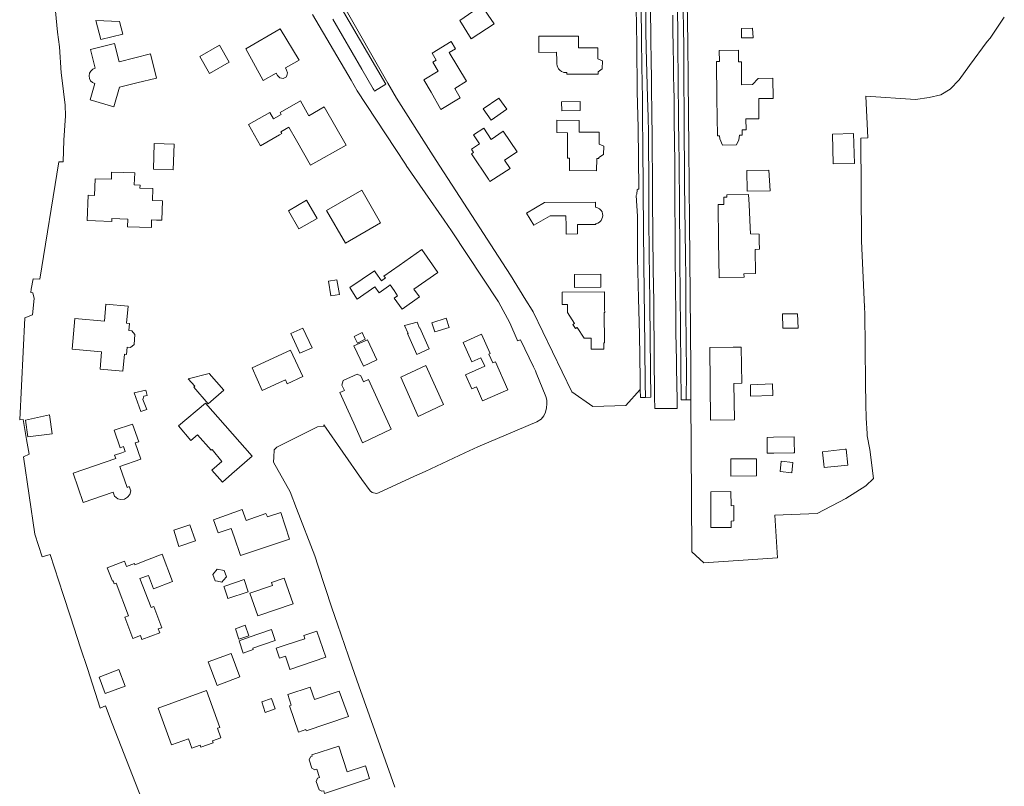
# Model space of a CAD drawing. Header units: metres. Extents: x 140853 to 145288, y 474558 to 480269.
# Tile 152 of 256: x 144744 to 145032, y 476568 to 476792. Entities that reach past the tile are written whole.
import ezdxf

# ---------------------------------------------------------------- set-up
doc = ezdxf.new("R2010")
doc.units = ezdxf.units.M
doc.header["$MEASUREMENT"] = 0
for name, color, linetype, lineweight in [('B-WE-OG-TERREIN_ERF-G', 7, 'Continuous', 18), ('B-WE-VH-VERHARDING_ASFALT-G', 252, 'Continuous', 18), ('B-WE-VH-VERHARDING_STRAATBAKSTEEN-G', 252, 'Continuous', 18), ('B-WE-VH-VERHARDING_TEGEL-G', 252, 'Continuous', 18)]:
    doc.layers.add(name, color=color, linetype=linetype, lineweight=lineweight)

msp = doc.modelspace()

# ---------------------------------------------------------------- linework, layer by layer
at = {"layer": 'B-WE-OG-TERREIN_ERF-G', "ltscale": 0.2, "flags": 128}
for points in [[(144838.977, 476796.142), (144851.897, 476773.492), (144851.913, 476773.501), (144854.409, 476769.118), (144865.191, 476752.3), (144867.155, 476749.236), (144878.836, 476731.211), (144883.13, 476724.606), (144887.781, 476717.426), (144892.25, 476710.083), (144894.066, 476707.196), (144894.382, 476706.693), (144905.727, 476683.309), (144911.816, 476679.068), (144921.436, 476679.335), (144925.692, 476684.005), (144925.616, 476686.991), (144925.41, 476700.098), (144925.184, 476710.714), (144924.864, 476722.401), (144924.896, 476734.653), (144924.482, 476740.677), (144924.722, 476741.107), (144924.793, 476742.322), (144925.264, 476742.639), (144925.021, 476760.476), (144924.814, 476771.016), (144924.707, 476784.689), (144924.19, 476811.981)], [(144753.277, 476810.917), (144755.36, 476788.328), (144755.939, 476784.088), (144756.479, 476776.499), (144756.639, 476775.03), (144757.678, 476767.041), (144757.744, 476763.98), (144757.268, 476756.872), (144757.066, 476750.502), (144755.78, 476750.539), (144750.201, 476716.254), (144748.331, 476716.33), (144747.687, 476713.36), (144747.572, 476712.32), (144748.171, 476712.291), (144748.605, 476710.555), (144748.11, 476705.862), (144745.873, 476704.936), (144744.374, 476675.165), (144744.35, 476675.111), (144745.382, 476675.295), (144746.37, 476669.376), (144746.37, 476669.376), (144747.128, 476665.095), (144745.486, 476664.303), (144748.82, 476641.752), (144750.959, 476635.156), (144753.274, 476635.822), (144757.056, 476624.117), (144759.201, 476617.606), (144762.159, 476608.573), (144764.199, 476602.52), (144767.846, 476590.985), (144769.409, 476591.612), (144771.355, 476586.469), (144784.99, 476551.572)], [(144939.403, 476797.164), (144939.599, 476785.38), (144939.682, 476774.674), (144939.866, 476754.317), (144940.063, 476732.893), (144940.418, 476690.249), (144940.473, 476681.037), (144940.473, 476681.037), (144940.556, 476667.089), (144940.786, 476636.633), (144944.271, 476633.364), (144965.792, 476634.856), (144965.048, 476647.332), (144977.349, 476647.779), (144985.736, 476652.16), (144991.615, 476655.858), (144993.839, 476658.031), (144992.762, 476666.484), (144991.995, 476670.516), (144991.96, 476671.137), (144991.713, 476675.598), (144991.628, 476679.763), (144991.502, 476685.908), (144991.393, 476696.352), (144991.289, 476706.298), (144991.221, 476707.845), (144991.253, 476708.127), (144991.209, 476708.132), (144990.368, 476727.367), (144990.154, 476757.422), (144992.137, 476757.558), (144991.608, 476769.677), (145006.057, 476768.687), (145010.126, 476769.33), (145013.461, 476770.077), (145016.199, 476771.745), (145018.818, 476774.476), (145021.882, 476778.611), (145027.024, 476785.665), (145027.893, 476786.635), (145032.052, 476792.779)], [(144853.957, 476567.891), (144852.784, 476571.163), (144843.49, 476597.423), (144841.542, 476603.024), (144837.234, 476615.481), (144835.584, 476620.254), (144831.528, 476632.456), (144830.55, 476635.404), (144825.279, 476649.231), (144823.378, 476654.156), (144818.554, 476662.834), (144818.608, 476664.257), (144818.69, 476666.44), (144819.471, 476667.207), (144831.407, 476673.156), (144833.252, 476673.32), (144833.261, 476673.681), (144844.28, 476657.748), (144846.712, 476654.424), (144847.336, 476653.902), (144848.597, 476653.647), (144849.234, 476653.838), (144859.715, 476658.656), (144862.842, 476660.106), (144874.458, 476665.492), (144878.199, 476667.227), (144895.499, 476674.572), (144896.772, 476675.317), (144897.505, 476676.299), (144898.008, 476677.438), (144898.318, 476678.614), (144898.391, 476679.827), (144898.377, 476680.857), (144898.092, 476681.96), (144895.304, 476688.912), (144895.041, 476689.454), (144894.48, 476690.606), (144890.645, 476698.485), (144889.824, 476698.221), (144889.687, 476698.536), (144887.526, 476703.501), (144884.247, 476709.631), (144870.483, 476730.379), (144868.342, 476733.469), (144857.284, 476749.425), (144857.235, 476749.499), (144854.039, 476754.382), (144842.999, 476771.243), (144841.196, 476774.309), (144829.873, 476793.564)], [(144766.391, 476777.819), (144765.006, 476783.304), (144772.035, 476785.08), (144773.382, 476779.747), (144782.544, 476782.062), (144784.304, 476774.986), (144778.55, 476773.554), (144773.535, 476772.306), (144771.872, 476766.559), (144764.9, 476768.577), (144766.281, 476773.347)]]:
    msp.add_lwpolyline(points, dxfattribs=at)
for points in [[(144876.302, 476786.435), (144872.911, 476791.795), (144879.33, 476796.115), (144882.945, 476790.811), (144876.302, 476786.435)], [(144766.614, 476791.753), (144773.513, 476791.529), (144774.533, 476787.821), (144768.036, 476786.187), (144766.614, 476791.753)], [(144815.459, 476774.215), (144810.385, 476783.492), (144820.465, 476789.343), (144825.982, 476780.234), (144821.974, 476777.941), (144822.343, 476777.298), (144822.619, 476776.535), (144822.306, 476775.374), (144821.336, 476774.809), (144820.346, 476774.99), (144819.691, 476775.707), (144819.257, 476776.387), (144815.459, 476774.215)], [(144955.27, 476786.709), (144955.238, 476789.431), (144958.506, 476789.557), (144958.623, 476786.764), (144955.27, 476786.709)], [(144864.535, 476770.807), (144862.408, 476774.41), (144866.625, 476776.966), (144865.068, 476779.626), (144866.059, 476780.241), (144864.87, 476782.217), (144870.406, 476785.606), (144871.675, 476783.545), (144869.834, 476782.457), (144874.927, 476774.023), (144871.449, 476771.877), (144873.052, 476769.159), (144867.452, 476765.813), (144864.535, 476770.807)], [(144913.347, 476776.089), (144904.199, 476776.098), (144904.199, 476776.614), (144903.361, 476776.596), (144903.152, 476776.662), (144902.694, 476776.862), (144902.178, 476777.227), (144901.803, 476777.66), (144901.554, 476778.083), (144901.412, 476778.582), (144901.312, 476779.081), (144901.287, 476780.12), (144901.244, 476782.483), (144896.086, 476782.435), (144896.062, 476787.183), (144907.633, 476787.19), (144907.625, 476783.824), (144913.307, 476783.817), (144913.323, 476780.631), (144914.65, 476779.994), (144914.589, 476777.657), (144913.343, 476776.825), (144913.347, 476776.089)], [(144799.836, 476776.321), (144797.013, 476781.296), (144802.697, 476784.556), (144805.524, 476779.591), (144799.836, 476776.321)], [(144948.082, 476768.964), (144947.936, 476779.804), (144948.871, 476779.797), (144948.729, 476783.023), (144954.38, 476783.124), (144954.417, 476779.753), (144955.216, 476779.747), (144955.299, 476773.009), (144958.448, 476773.055), (144960.14, 476774.87), (144964.388, 476774.922), (144964.476, 476768.979), (144960.344, 476768.975), (144960.358, 476763.049), (144956.504, 476763.06), (144956.579, 476759.829), (144955.461, 476759.82), (144955.48, 476758.263), (144954.68, 476758.247), (144954.504, 476756.899), (144953.793, 476755.449), (144949.725, 476755.364), (144948.964, 476757.199), (144948.842, 476758.135), (144948.228, 476758.123), (144948.082, 476768.964)], [(144820.298, 476758.414), (144814.723, 476755.158), (144811.238, 476761.386), (144817.442, 476764.907), (144818.495, 476763.047), (144820.79, 476764.37), (144820.42, 476764.95), (144826.36, 476768.31), (144828.803, 476763.946), (144833.351, 476766.555), (144839.718, 476755.392), (144829.311, 476749.488), (144825.214, 476756.697), (144822.99, 476760.611), (144820.637, 476759.261), (144820.913, 476758.773), (144820.298, 476758.414)], [(144886.674, 476765.855), (144882.069, 476762.641), (144879.783, 476765.966), (144884.344, 476769.083), (144886.674, 476765.855)], [(144902.684, 476767.98), (144908.126, 476768.148), (144908.167, 476765.496), (144902.787, 476765.442), (144902.684, 476767.98)], [(144905.024, 476751.588), (144904.384, 476751.599), (144904.394, 476759.019), (144901.285, 476759.062), (144901.303, 476762.711), (144907.875, 476762.587), (144907.875, 476759.171), (144913.672, 476759.143), (144913.645, 476755.695), (144915.022, 476755.044), (144914.953, 476752.669), (144913.615, 476751.808), (144913.612, 476751.442), (144912.972, 476751.453), (144912.911, 476747.863), (144904.963, 476747.989), (144905.024, 476751.588)], [(144881.382, 476745.421), (144876.41, 476752.873), (144876.96, 476753.263), (144876.369, 476754.169), (144878.7, 476755.715), (144876.922, 476758.398), (144879.936, 476760.335), (144882.121, 476756.994), (144885.58, 476759.44), (144889.71, 476753.45), (144886.025, 476751.026), (144887.668, 476748.514), (144881.77, 476744.8), (144881.382, 476745.421)], [(144981.86, 476758.581), (144988.014, 476758.777), (144988.249, 476749.97), (144982.081, 476749.881), (144981.86, 476758.581)], [(144789.191, 476748.17), (144783.414, 476748.373), (144783.678, 476755.871), (144789.454, 476755.668), (144789.191, 476748.17)], [(144764.047, 476733.35), (144764.317, 476740.742), (144766.16, 476740.677), (144766.356, 476745.573), (144771.151, 476745.398), (144771.223, 476747.515), (144777.95, 476747.271), (144777.823, 476743.773), (144779.521, 476743.711), (144779.489, 476742.832), (144783.237, 476742.695), (144783.109, 476739.197), (144786.107, 476739.088), (144785.901, 476733.441), (144784.282, 476733.5), (144782.903, 476733.551), (144782.82, 476731.302), (144775.825, 476731.558), (144775.905, 476733.757), (144771.268, 476733.926), (144771.238, 476733.087), (144766.535, 476733.259), (144764.047, 476733.35)], [(144956.778, 476747.983), (144963.25, 476748.072), (144963.685, 476742.041), (144956.906, 476741.941), (144956.778, 476747.983)], [(144849.791, 476732.687), (144839.519, 476726.768), (144834.006, 476736.302), (144844.306, 476742.249), (144849.791, 476732.687)], [(144948.571, 476727.327), (144948.454, 476738.008), (144950.11, 476738.04), (144950.058, 476740.161), (144950.978, 476740.165), (144950.931, 476740.847), (144957.33, 476740.927), (144957.455, 476738.066), (144957.783, 476731.33), (144957.875, 476729.431), (144960.398, 476729.423), (144960.44, 476727.209), (144960.483, 476724.996), (144959.233, 476724.93), (144959.312, 476717.857), (144955.976, 476717.784), (144955.999, 476716.844), (144948.687, 476716.645), (144948.571, 476727.327)], [(144822.868, 476736.234), (144828.199, 476739.312), (144831.274, 476733.986), (144825.943, 476730.908), (144822.868, 476736.234)], [(144894.587, 476731.976), (144892.424, 476735.557), (144897.66, 476738.611), (144912.62, 476738.716), (144912.629, 476737.267), (144913.207, 476737.116), (144913.795, 476736.751), (144914.231, 476736.307), (144914.507, 476735.853), (144914.659, 476735.311), (144914.721, 476734.858), (144914.652, 476734.346), (144914.483, 476733.857), (144914.242, 476733.404), (144913.735, 476732.915), (144913.28, 476732.639), (144912.684, 476732.541), (144912.693, 476732.159), (144907.384, 476732.162), (144907.366, 476729.441), (144904.006, 476729.412), (144903.986, 476731.797), (144903.962, 476734.728), (144899.391, 476734.736), (144894.587, 476731.976)], [(144840.915, 476713.627), (144840.808, 476713.797), (144847.995, 476718.698), (144848.394, 476718.122), (144850.026, 476715.765), (144851.209, 476716.586), (144850.795, 476717.158), (144855.239, 476720.265), (144861.836, 476724.876), (144866.519, 476718.227), (144859.564, 476713.34), (144861.177, 476711.033), (144856.098, 476707.455), (144853.746, 476710.647), (144854.78, 476711.386), (144853.74, 476712.878), (144852.573, 476714.553), (144852.126, 476714.233), (144849.364, 476712.258), (144848.126, 476714), (144842.961, 476710.397), (144842.589, 476710.984), (144840.915, 476713.627)], [(144906.415, 476717.612), (144914.165, 476717.691), (144914.204, 476713.868), (144906.485, 476713.789), (144906.415, 476717.612)], [(144834.541, 476715.645), (144837.016, 476716.08), (144837.786, 476711.772), (144835.299, 476711.329), (144834.541, 476715.645)], [(144915.274, 476707.509), (144915.281, 476706.519), (144915.161, 476706.518), (144915.222, 476697.598), (144915.002, 476697.596), (144915.014, 476695.836), (144911.378, 476695.811), (144911.358, 476698.991), (144909.258, 476698.978), (144907.219, 476702.125), (144906.758, 476701.826), (144905.985, 476703.018), (144906.447, 476703.317), (144904.408, 476706.464), (144904.393, 476708.874), (144902.86, 476708.864), (144902.843, 476712.428), (144915.239, 476712.54), (144915.246, 476711.548), (144915.249, 476711.128), (144915.271, 476707.929), (144915.274, 476707.509)], [(144778.025, 476700.031), (144777.778, 476697.179), (144776.695, 476696.269), (144775.749, 476696.357), (144775.555, 476694.256), (144774.957, 476694.311), (144774.499, 476689.362), (144767.817, 476689.981), (144768.28, 476694.97), (144759.637, 476695.771), (144760.47, 476704.76), (144769.104, 476703.96), (144769.567, 476708.964), (144776.05, 476708.363), (144775.588, 476703.385), (144776.395, 476703.31), (144776.199, 476701.199), (144777.115, 476701.114), (144778.025, 476700.031)], [(144967.295, 476701.945), (144967.215, 476706.114), (144971.636, 476706.125), (144971.82, 476701.924), (144967.295, 476701.945)], [(144857.86, 476700.39), (144856.829, 476702.733), (144860.463, 476703.635), (144861.205, 476701.954), (144861.293, 476701.996), (144863.991, 476695.923), (144860.438, 476694.242), (144857.71, 476700.32), (144857.86, 476700.39)], [(144864.775, 476703.522), (144869.002, 476704.832), (144869.843, 476702.078), (144865.625, 476700.824), (144864.775, 476703.522)], [(144826.204, 476694.619), (144823.56, 476700.413), (144827.097, 476701.941), (144829.793, 476696.218), (144826.204, 476694.619)], [(144843.029, 476697.573), (144842.081, 476699.514), (144844.416, 476700.631), (144845.333, 476698.696), (144843.029, 476697.573)], [(144879.291, 476700.126), (144881.8, 476694.518), (144881.467, 476694.359), (144882.599, 476691.799), (144883.365, 476692.111), (144886.944, 476683.954), (144879.581, 476680.707), (144877.783, 476684.768), (144876.457, 476684.236), (144874.632, 476688.289), (144880.237, 476690.786), (144879.085, 476693.299), (144876.435, 476692.093), (144873.978, 476697.705), (144879.291, 476700.126)], [(144845.938, 476698.528), (144848.727, 476692.668), (144844.769, 476690.785), (144842.032, 476696.763), (144845.938, 476698.528)], [(144946.101, 476685.7), (144946.039, 476696.32), (144952.789, 476696.375), (144955.17, 476696.34), (144955.33, 476685.84), (144953.015, 476685.805), (144953.017, 476685.751), (144953.244, 476675.126), (144946.163, 476675.081), (144946.101, 476685.7)], [(144812.308, 476690.343), (144823.525, 476695.458), (144827.116, 476687.809), (144822.489, 476685.65), (144822.035, 476686.805), (144820.08, 476685.919), (144815.248, 476683.731), (144812.308, 476690.343)], [(144868.178, 476679.627), (144860.827, 476676.144), (144855.677, 476687.654), (144863.002, 476690.985), (144868.178, 476679.627)], [(144799.416, 476679.845), (144795.21, 476684.705), (144795.49, 476684.975), (144793.613, 476687.151), (144799.668, 476688.711), (144804.032, 476683.775), (144799.416, 476679.845)], [(144840.298, 476677.817), (144837.917, 476683.107), (144839.291, 476683.759), (144838.479, 476685.325), (144838.861, 476686.669), (144842.949, 476688.498), (144844.003, 476687.988), (144844.761, 476686.283), (144846.256, 476686.944), (144852.935, 476672.397), (144844.506, 476668.471), (144841.937, 476674.176), (144840.298, 476677.817)], [(144964.341, 476685.656), (144964.431, 476682.263), (144957.897, 476682.107), (144957.846, 476685.387), (144964.341, 476685.656)], [(144781.46, 476678.2), (144779.74, 476677.62), (144777.8, 476683.05), (144781.24, 476683.83), (144781.61, 476682.29), (144780.61, 476682.04), (144780.32, 476681.13), (144781.46, 476678.2)], [(144803.406, 476663.002), (144800.57, 476666.479), (144800.32, 476666.264), (144796.309, 476670.819), (144794.381, 476669.163), (144790.799, 476673.386), (144798.595, 476680.055), (144812.274, 476664.494), (144806.346, 476659.4), (144803.607, 476656.927), (144800.488, 476660.492), (144803.406, 476663.002)], [(144753.802, 476671.046), (144746.714, 476670.148), (144746.073, 476675.086), (144753.055, 476676.587), (144753.802, 476671.046)], [(144771.642, 476654.016), (144762.936, 476651.047), (144759.969, 476659.616), (144772.43, 476663.845), (144772.091, 476664.841), (144774.202, 476665.552), (144775.208, 476665.891), (144774.726, 476667.322), (144773.711, 476666.98), (144771.937, 476672.144), (144777.294, 476673.936), (144779.145, 476668.751), (144778.121, 476668.396), (144779.783, 476663.653), (144773.659, 476661.545), (144775.746, 476655.415), (144776.383, 476655.663), (144776.793, 476654.381), (144776.535, 476653.363), (144775.872, 476652.598), (144774.955, 476651.992), (144773.882, 476651.928), (144773.001, 476652.112), (144772.021, 476652.878), (144771.642, 476654.016)], [(144962.741, 476670.039), (144964.648, 476670.065), (144970.637, 476670.148), (144970.656, 476668.82), (144970.701, 476665.526), (144970.473, 476665.522), (144964.691, 476665.438), (144962.805, 476665.411), (144962.741, 476670.039)], [(144978.945, 476665.712), (144978.934, 476665.826), (144985.562, 476666.543), (144985.834, 476666.572), (144986.325, 476661.957), (144979.385, 476661.199), (144979.288, 476662.19), (144978.945, 476665.712)], [(144959.663, 476663.724), (144959.654, 476658.755), (144952.17, 476658.725), (144952.152, 476663.727), (144959.663, 476663.724)], [(144969.983, 476659.686), (144966.557, 476660.054), (144966.88, 476663.071), (144970.307, 476662.703), (144969.983, 476659.686)], [(144953.038, 476645.614), (144952.236, 476645.597), (144952.242, 476643.704), (144946.343, 476643.674), (144946.269, 476654.146), (144952.168, 476654.222), (144952.218, 476650.077), (144952.993, 476650.095), (144953.038, 476645.614)], [(144802.37, 476642.152), (144801.022, 476645.987), (144809.371, 476648.947), (144810.571, 476645.751), (144816.316, 476647.79), (144816.717, 476646.819), (144820.613, 476648.135), (144823.171, 476640.276), (144808.903, 476635.493), (144806.986, 476640.974), (144806.119, 476643.452), (144802.37, 476642.152)], [(144789.345, 476642.905), (144794.106, 476644.459), (144795.763, 476639.839), (144790.873, 476638.149), (144789.345, 476642.905)], [(144781.717, 476634.254), (144785.979, 476635.885), (144789.002, 476627.957), (144783.449, 476625.839), (144781.964, 476629.731), (144779.498, 476628.791), (144782.737, 476620.297), (144783.509, 476620.592), (144785.852, 476614.447), (144784.86, 476614.068), (144785.285, 476612.952), (144780.079, 476610.966), (144779.627, 476612.151), (144777.447, 476611.32), (144775.077, 476617.537), (144776.131, 476617.939), (144772.503, 476627.453), (144771.953, 476627.243), (144771.625, 476628.102), (144771.433, 476628.028), (144769.935, 476631.955), (144774.934, 476633.861), (144775.536, 476632.282), (144777.853, 476633.166), (144777.983, 476632.824), (144781.717, 476634.254)], [(144802.189, 476628.013), (144801.497, 476628.135), (144800.817, 476630.004), (144802.095, 476631.527), (144804.053, 476631.182), (144804.733, 476629.313), (144803.936, 476628.363), (144803.455, 476627.79), (144802.189, 476628.013)], [(144804.024, 476626.496), (144804.616, 476626.697), (144809.977, 476628.519), (144811.086, 476624.945), (144805.21, 476622.934), (144804.983, 476623.615), (144804.095, 476626.282), (144804.024, 476626.496)], [(144814.515, 476618.127), (144813.91, 476617.931), (144811.618, 476624.56), (144818.214, 476626.782), (144817.902, 476627.688), (144821.639, 476628.935), (144824.214, 476621.436), (144818.76, 476619.586), (144814.515, 476618.127)], [(144811.32, 476612.06), (144808.388, 476611.049), (144807.361, 476614.141), (144810.277, 476615.14), (144811.32, 476612.06)], [(144812.448, 476608.48), (144812.592, 476608.069), (144809.646, 476606.975), (144808.502, 476610.63), (144811.417, 476611.715), (144817.942, 476613.923), (144819.016, 476610.695), (144812.448, 476608.48)], [(144820.29, 476605.59), (144819.33, 476608.49), (144821.022, 476609.005), (144825.502, 476610.495), (144827.661, 476611.213), (144827.345, 476612.151), (144831.186, 476613.445), (144833.761, 476605.803), (144823.28, 476602.271), (144823.244, 476602.378), (144821.98, 476606.147), (144820.29, 476605.59)], [(144802.006, 476597.569), (144799.405, 476604.431), (144806.159, 476606.884), (144808.684, 476600.064), (144802.006, 476597.569)], [(144769.368, 476595.182), (144767.529, 476600.004), (144773.294, 476602.203), (144775.133, 476597.382), (144769.368, 476595.182)], [(144784.832, 476590.903), (144798.933, 476596.056), (144802.852, 476585.33), (144802.105, 476585.058), (144803.111, 476582.303), (144800.689, 476581.418), (144800.896, 476580.853), (144797.278, 476579.53), (144797.063, 476580.118), (144794.67, 476579.243), (144793.665, 476581.993), (144788.744, 476580.195), (144784.832, 476590.903)], [(144837.738, 476595.878), (144840.393, 476588.506), (144828.069, 476584.34), (144828.007, 476584.687), (144825.858, 476583.935), (144823.224, 476591.639), (144823.721, 476591.818), (144822.698, 476594.911), (144829.27, 476597.083), (144830.486, 476593.439), (144837.738, 476595.878)], [(144818.958, 476590.771), (144816.077, 476589.708), (144815.114, 476592.802), (144817.968, 476593.775), (144818.958, 476590.771)], [(144845.369, 476574.064), (144846.557, 476570.359), (144833.446, 476566.013), (144833.173, 476566.818), (144832.679, 476566.669), (144831.826, 476567.096), (144831.015, 476569.566), (144831.401, 476570.455), (144831.959, 476570.649), (144831.149, 476573.128), (144830.613, 476572.949), (144829.74, 476573.426), (144828.93, 476575.849), (144829.367, 476576.757), (144829.806, 476576.916), (144829.693, 476577.291), (144837.604, 476579.863), (144840.013, 476572.363), (144845.369, 476574.064)]]:
    msp.add_lwpolyline(points, close=True, dxfattribs=at)
msp.add_lwpolyline([(144766.281, 476773.347, -0.7652048), (144766.391, 476777.819)], format="xyb", dxfattribs=at)
at = {"layer": 'B-WE-VH-VERHARDING_ASFALT-G', "ltscale": 0.2, "flags": 128}
msp.add_lwpolyline([(144928.612, 476799.549), (144928.762, 476788.246), (144928.816, 476784.172), (144928.846, 476781.86), (144928.952, 476773.033), (144929.068, 476763.598), (144929.126, 476758.882), (144929.138, 476757.94), (144929.253, 476742.512), (144929.261, 476741.384), (144929.276, 476739.477), (144929.489, 476719.055), (144929.598, 476709.661), (144929.61, 476708.595), (144929.612, 476708.376), (144929.758, 476694.032), (144929.866, 476682.274), (144929.874, 476681.769), (144929.924, 476678.491), (144936.461, 476678.491), (144936.455, 476679.119), (144936.445, 476679.784), (144936.427, 476681.022), (144936.287, 476690.269), (144936.269, 476691.503), (144936.256, 476692.363), (144936.106, 476700.693), (144936.103, 476701.017), (144936.057, 476705.82), (144936.038, 476707.725), (144935.995, 476712.221), (144935.965, 476715.311), (144935.921, 476721.421), (144935.912, 476722.655), (144935.872, 476728.241), (144935.834, 476733.55), (144935.824, 476734.915), (144935.753, 476749.439), (144935.736, 476751.019), (144935.686, 476755.761), (144935.609, 476763.083), (144935.596, 476764.358), (144935.558, 476767.978), (144935.459, 476773.233), (144935.434, 476774.55), (144935.348, 476779.069), (144935.286, 476784.072), (144935.226, 476788.87), (144935.171, 476793.301)], dxfattribs=at)
at = {"layer": 'B-WE-VH-VERHARDING_STRAATBAKSTEEN-G', "ltscale": 0.2, "flags": 128}
msp.add_lwpolyline([(144835.847, 476792.218), (144844.316, 476777.574), (144847.646, 476771.816), (144847.784, 476771.578), (144848.024, 476771.175), (144851.321, 476773.171), (144851.308, 476773.194), (144838.309, 476795.457)], dxfattribs=at)
at = {"layer": 'B-WE-VH-VERHARDING_TEGEL-G', "ltscale": 0.2, "flags": 128}
for points in [[(144924.19, 476811.981), (144924.707, 476784.689), (144924.814, 476771.016), (144925.021, 476760.476), (144925.264, 476742.639), (144924.793, 476742.322), (144924.722, 476741.107), (144924.482, 476740.677), (144924.896, 476734.653), (144924.864, 476722.401), (144925.184, 476710.714), (144925.41, 476700.098), (144925.616, 476686.991), (144925.692, 476684.005), (144925.753, 476681.64), (144927.195, 476681.685), (144927.144, 476685.86), (144926.974, 476696.28), (144926.876, 476705.142), (144926.682, 476720.558), (144926.652, 476730.74), (144926.506, 476741.928), (144926.422, 476755.885), (144926.321, 476762.72), (144926.295, 476769.02), (144926.167, 476778.302), (144926.057, 476786.356), (144925.927, 476795.571)], [(144925.927, 476795.571), (144926.057, 476786.356), (144926.167, 476778.302), (144926.295, 476769.02), (144926.321, 476762.72), (144926.422, 476755.885), (144926.506, 476741.928), (144926.652, 476730.74), (144926.682, 476720.558), (144926.876, 476705.142), (144926.974, 476696.28), (144927.144, 476685.86), (144927.195, 476681.685), (144927.195, 476681.685), (144928.775, 476681.734), (144928.704, 476689.301), (144928.58, 476699.893), (144928.464, 476708.141), (144928.462, 476708.366), (144928.447, 476709.64), (144928.282, 476724.06), (144928.224, 476733.804), (144928.145, 476739.45), (144928.144, 476741.368), (144928.143, 476742.489), (144928.133, 476758.951), (144928.133, 476759.04), (144928.002, 476763.544), (144927.835, 476769.296), (144927.365, 476783.746), (144927.364, 476784.212), (144927.351, 476788.217), (144927.306, 476802.468)], [(144936.577, 476794.234), (144936.655, 476788.891), (144936.667, 476788.062), (144936.696, 476784.109), (144936.767, 476774.573), (144936.774, 476773.702), (144936.778, 476773.288), (144936.867, 476764.347), (144936.879, 476763.097), (144936.951, 476755.784), (144936.998, 476751.045), (144936.999, 476751.031), (144937.108, 476736.743), (144937.141, 476733.486), (144937.193, 476728.339), (144937.25, 476722.624), (144937.256, 476722.1), (144937.262, 476721.416), (144937.345, 476712.258), (144937.387, 476707.751), (144937.405, 476705.858), (144937.449, 476701.083), (144937.537, 476691.51), (144937.538, 476691.496), (144937.548, 476690.303), (144937.628, 476681.037), (144939.115, 476681.037), (144939.145, 476689.186), (144939.104, 476697.7), (144939.018, 476706.903), (144938.984, 476716.833), (144938.853, 476723.065), (144938.645, 476744.143), (144938.544, 476763.341), (144938.405, 476775.627), (144938.383, 476784.272), (144938.113, 476799.972)], [(144938.113, 476799.972), (144938.383, 476784.272), (144938.405, 476775.627), (144938.544, 476763.341), (144938.645, 476744.143), (144938.853, 476723.065), (144938.984, 476716.833), (144939.018, 476706.903), (144939.104, 476697.7), (144939.145, 476689.186), (144939.115, 476681.037), (144940.473, 476681.037), (144940.418, 476690.249), (144940.063, 476732.893), (144939.866, 476754.317), (144939.682, 476774.674), (144939.599, 476785.38), (144939.403, 476797.164)]]:
    msp.add_lwpolyline(points, dxfattribs=at)

doc.saveas('drawing.dxf')
